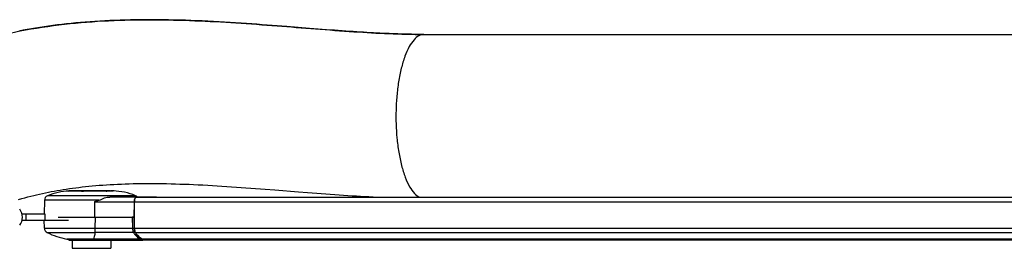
# Model space of a CAD drawing. Extents: x 0 to 594, y 0 to 420.
# Tile 10 of 19: x 445 to 494, y 193 to 205. Entities that reach past the tile are written whole.
import ezdxf

# ---------------------------------------------------------------- set-up
doc = ezdxf.new("R2010")
doc.units = 0
doc.header["$LTSCALE"] = 32.67
for name, color, linetype in [('100-5404-L_LDXF_CONTINUOUS', 7, 'CONTINUOUS'), ('100-5404-R_LDXF_CONTINUOUS', 7, 'CONTINUOUS'), ('100-6300-03_DXF_CONTINUOUS', 7, 'CONTINUOUS'), ('100-6305-1_2DXF_CONTINUOUS', 7, 'CONTINUOUS'), ('102683_1_DXF_CONTINUOUS_LI', 7, 'CONTINUOUS'), ('135126_23_DXF_CONTINUOUS_L', 7, 'CONTINUOUS')]:
    doc.layers.add(name, color=color, linetype=linetype)

msp = doc.modelspace()

# ---------------------------------------------------------------- linework, layer by layer
at = {"layer": '100-5404-L_LDXF_CONTINUOUS', "color": 9, "linetype": 'CONTINUOUS'}
for p, q in [((451.072, 195.919), (446.775, 195.919)), ((449.29, 195.696), (446.621, 195.696)), ((451.019, 195.607), (449.081, 195.607))]:
    msp.add_line(p, q, dxfattribs=at)
at = {"layer": '100-5404-L_LDXF_CONTINUOUS', "color": 7, "linetype": 'CONTINUOUS'}
for p, q in [((449.843, 196.148), (447.815, 196.148)), ((447.815, 196.148), (447.815, 196.145)), ((447.815, 196.145), (447.817, 196.145)), ((448.529, 196.144), (448.539, 196.145)), ((448.539, 196.148), (448.539, 196.145)), ((449.647, 196.145), (449.666, 196.144)), ((449.648, 196.148), (449.648, 196.145)), ((450.033, 196.148), (449.884, 196.148)), ((450.033, 196.148), (450.033, 196.146)), ((446.621, 195.696), (446.601, 195.015)), ((449.082, 194.865), (449.081, 195.639)), ((451.105, 195.85), (449.817, 195.85)), ((451.012, 194.865), (451.019, 195.607)), ((452.098, 195.85), (451.167, 195.85)), ((447.294, 194.865), (451.021, 194.865))]:
    msp.add_line(p, q, dxfattribs=at)
for centre, radius, start, end in [((446.871, 195.688), 0.25, 112.5586, 178.332), ((447.924, 193.154), 2.994, 92.0793, 112.5586), ((447.87, 195.031), 1.116, 92.8292, 94.2978), ((447.936, 192.421), 3.727, 91.8614, 92.3003), ((449.924, 193.154), 2.994, 67.4414, 88.7717), ((450.977, 195.688), 0.25, 39.8008, 67.4414), ((445.464, 195.6), 3.617, 0.112, 0.6235), ((451.105, 195.82), 0.0295, 81.7081, 90.0017), ((451.104, 195.819), 0.0311, 73.9437, 81.6813), ((452.099, 195.82), 0.0293, 87.2215, 92.9084), ((452.099, 195.82), 0.0302, 76.2592, 87.1663)]:
    msp.add_arc(centre, radius, start, end, dxfattribs=at)
for points, knots in [([(447.817, 196.146), (447.936, 196.149), (448.173, 196.148), (448.41, 196.149), (448.529, 196.144)], [0, 0, 0, 0, 0.499998, 1, 1, 1, 1]), ([(448.539, 196.145), (448.724, 196.149), (449.093, 196.148), (449.463, 196.149), (449.647, 196.145)], [0, 0, 0, 0, 0.5, 1, 1, 1, 1]), ([(449.666, 196.144), (449.72, 196.148), (449.827, 196.148), (449.934, 196.149), (449.988, 196.148)], [0, 0, 0, 0, 0.50006, 1, 1, 1, 1]), ([(449.081, 195.639), (449.117, 195.639), (449.188, 195.659), (449.256, 195.684), (449.29, 195.696)], [0, 0, 0, 0, 0.500544, 1, 1, 1, 1]), ([(449.29, 195.696), (449.379, 195.727), (449.502, 195.797), (449.682, 195.843), (449.772, 195.85), (449.817, 195.85)], [0, 0, 0, 0, 0.512748, 0.755492, 1, 1, 1, 1]), ([(451.019, 195.607), (451.02, 195.662), (451.028, 195.739), (451.06, 195.82), (451.085, 195.846), (451.098, 195.849)], [0, 0, 0, 0, 0.631114, 0.854979, 1, 1, 1, 1])]:
    msp.add_open_spline(points, degree=3, knots=knots, dxfattribs=at)
for points in [[(451.098, 195.849), (451.1, 195.849), (451.102, 195.85), (451.105, 195.85)], [(452.091, 195.849), (452.093, 195.849), (452.095, 195.85), (452.098, 195.85)]]:
    msp.add_open_spline(points, degree=3, dxfattribs=at)
at = {"layer": '100-5404-R_LDXF_CONTINUOUS', "color": 7, "linetype": 'CONTINUOUS'}
for p, q in [((446.618, 194.331), (446.604, 194.715)), ((451.021, 194.865), (450.918, 194.865)), ((451.019, 194.331), (451.012, 194.865)), ((451.068, 194.114), (451.066, 194.117)), ((451.068, 194.114), (451.066, 194.117)), ((451.393, 193.8), (447.714, 193.8)), ((447.824, 193.748), (447.714, 193.8)), ((447.824, 193.748), (451.431, 193.748)), ((447.974, 193.748), (447.974, 193.348)), ((449.874, 193.748), (449.874, 193.348)), ((451.393, 193.8), (451.392, 193.801)), ((451.393, 193.8), (451.392, 193.801)), ((451.431, 193.748), (451.393, 193.8)), ((447.974, 193.348), (449.874, 193.348))]:
    msp.add_line(p, q, dxfattribs=at)
at = {"layer": '100-5404-R_LDXF_CONTINUOUS', "color": 9, "linetype": 'CONTINUOUS'}
for p, q in [((449.109, 194.331), (449.111, 194.865)), ((450.918, 194.865), (450.925, 194.331)), ((446.618, 194.331), (451.019, 194.331)), ((446.756, 194.117), (447.401, 194.117)), ((447.401, 194.117), (449.098, 194.117)), ((451.066, 194.117), (449.098, 194.117)), ((449.012, 193.748), (449.021, 193.8)), ((451.3, 193.8), (451.337, 193.748))]:
    msp.add_line(p, q, dxfattribs=at)
at = {"layer": '100-5404-R_LDXF_CONTINUOUS', "color": 7, "linetype": 'CONTINUOUS'}
for centre, radius, start, end in [((446.868, 194.341), 0.25, 182.15, 243.3929), ((448.324, 197.247), 3.5, 243.3929, 259.9695), ((452.34, 194.987), 1.543, 214.4398, 216.2968)]:
    msp.add_arc(centre, radius, start, end, dxfattribs=at)
at = {"layer": '100-5404-R_LDXF_CONTINUOUS', "color": 9, "linetype": 'CONTINUOUS'}
for points, knots in [([(449.098, 194.117), (449.088, 194.052), (449.068, 193.946), (449.039, 193.84), (449.021, 193.8)], [0, 0, 0, 0, 0.602321, 1, 1, 1, 1]), ([(449.098, 194.117), (449.103, 194.146), (449.107, 194.218), (449.109, 194.289), (449.109, 194.331)], [0, 0, 0, 0, 0.412772, 1, 1, 1, 1]), ([(450.925, 194.331), (450.925, 194.289), (450.933, 194.216), (450.954, 194.143), (450.972, 194.117)], [0, 0, 0, 0, 0.573023, 1, 1, 1, 1]), ([(450.972, 194.117), (450.997, 194.081), (451.087, 193.959), (451.203, 193.85), (451.3, 193.8)], [0, 0, 0, 0, 0.286538, 1, 1, 1, 1])]:
    msp.add_open_spline(points, degree=3, knots=knots, dxfattribs=at)
at = {"layer": '100-5404-R_LDXF_CONTINUOUS', "color": 7, "linetype": 'CONTINUOUS'}
for points, knots in [([(451.066, 194.117), (451.048, 194.143), (451.026, 194.216), (451.019, 194.289), (451.019, 194.331)], [0, 0, 0, 0, 0.426977, 1, 1, 1, 1]), ([(451.392, 193.801), (451.366, 193.815), (451.251, 193.886), (451.159, 193.989), (451.097, 194.073)], [0, 0, 0, 0, 0.22104, 1, 1, 1, 1])]:
    msp.add_open_spline(points, degree=3, knots=knots, dxfattribs=at)
at = {"layer": '100-6300-03_DXF_CONTINUOUS', "color": 7, "linetype": 'CONTINUOUS'}
msp.add_arc((444.924, 194.865), 0.625, 321.3243, 38.6757, dxfattribs=at)
at = {"layer": '100-6305-1_2DXF_CONTINUOUS', "color": 7, "linetype": 'CONTINUOUS'}
for p, q in [((446.661, 195.015), (445.53, 195.015)), ((445.724, 194.715), (445.724, 195.015)), ((445.53, 194.715), (447.795, 194.715))]:
    msp.add_line(p, q, dxfattribs=at)
at = {"layer": '100-6305-1_2DXF_CONTINUOUS', "color": 9, "linetype": 'CONTINUOUS'}
msp.add_line((446.661, 194.715), (446.661, 195.015), dxfattribs=at)
at = {"layer": '102683_1_DXF_CONTINUOUS_LI', "color": 9, "linetype": 'CONTINUOUS'}
for p, q in [((513.745, 195.598), (451.021, 195.598)), ((451.021, 194.338), (513.745, 194.338)), ((451.068, 194.114), (513.792, 194.114))]:
    msp.add_line(p, q, dxfattribs=at)
at = {"layer": '102683_1_DXF_CONTINUOUS_LI', "color": 7, "linetype": 'CONTINUOUS'}
for p, q in [((451.021, 194.338), (451.021, 195.598)), ((451.106, 195.848), (513.831, 195.848)), ((514.118, 193.8), (451.393, 193.8)), ((451.393, 193.8), (451.431, 193.748)), ((514.155, 193.748), (451.431, 193.748))]:
    msp.add_line(p, q, dxfattribs=at)
msp.add_arc((451.107, 195.816), 0.0322, 102.4097, 108.2784, dxfattribs=at)
for points, knots in [([(451.096, 195.847), (451.084, 195.843), (451.06, 195.815), (451.028, 195.732), (451.021, 195.654), (451.021, 195.598)], [0, 0, 0, 0, 0.1478, 0.373975, 1, 1, 1, 1]), ([(451.021, 194.338), (451.021, 194.294), (451.027, 194.218), (451.049, 194.141), (451.068, 194.114)], [0, 0, 0, 0, 0.573135, 1, 1, 1, 1]), ([(451.068, 194.114), (451.092, 194.079), (451.183, 193.957), (451.297, 193.85), (451.393, 193.8)], [0, 0, 0, 0, 0.286305, 1, 1, 1, 1])]:
    msp.add_open_spline(points, degree=3, knots=knots, dxfattribs=at)
msp.add_open_spline([(451.106, 195.848), (451.104, 195.848), (451.102, 195.848), (451.1, 195.848)], degree=3, dxfattribs=at)
at = {"layer": '135126_23_DXF_CONTINUOUS_L', "color": 7, "linetype": 'CONTINUOUS'}
for p, q in [((458.473, 204.178), (458, 204.215)), ((459.587, 204.09), (458.473, 204.178)), ((460.005, 204.057), (459.587, 204.09)), ((460.409, 204.026), (460.005, 204.057)), ((465.174, 203.796), (532.244, 203.796)), ((457.416, 196.236), (457.883, 196.2)), ((457.883, 196.2), (459.035, 196.108)), ((459.035, 196.108), (459.488, 196.073))]:
    msp.add_line(p, q, dxfattribs=at)
for points in [[(458, 204.215), (457.758, 204.234), (457.512, 204.253), (457.263, 204.271), (457.01, 204.29), (456.753, 204.308), (456.494, 204.327), (456.232, 204.344), (455.967, 204.362), (455.7, 204.379), (455.43, 204.395), (455.159, 204.41), (454.886, 204.425), (454.612, 204.439), (454.337, 204.452), (454.062, 204.464), (453.786, 204.475), (453.511, 204.484), (453.236, 204.493), (452.963, 204.5), (452.689, 204.505), (452.418, 204.51), (452.148, 204.513), (451.88, 204.514), (451.614, 204.514), (451.35, 204.512), (451.088, 204.509), (450.829, 204.505), (450.572, 204.498), (450.319, 204.491), (450.067, 204.482), (449.819, 204.471), (449.573, 204.459), (449.33, 204.445), (449.09, 204.43), (448.852, 204.413), (448.617, 204.395), (448.384, 204.376), (448.154, 204.355), (447.927, 204.332), (447.701, 204.309), (447.479, 204.283), (447.258, 204.257), (447.04, 204.229), (446.824, 204.2), (446.61, 204.169), (446.398, 204.137), (446.189, 204.104), (445.982, 204.07), (445.778, 204.034), (445.576, 203.997), (445.376, 203.959)], [(465.17, 203.796), (465.06, 203.796), (464.938, 203.797), (464.815, 203.798), (464.689, 203.8), (464.562, 203.802), (464.433, 203.804), (464.301, 203.807), (464.168, 203.81), (464.033, 203.814), (463.895, 203.819), (463.755, 203.823), (463.614, 203.829), (463.469, 203.834), (463.323, 203.841), (463.174, 203.848), (463.022, 203.855), (462.868, 203.863), (462.711, 203.871), (462.552, 203.88), (462.39, 203.889), (462.225, 203.899), (462.057, 203.909), (461.887, 203.92), (461.713, 203.932), (461.536, 203.944), (461.357, 203.956), (461.174, 203.969), (460.988, 203.982), (460.798, 203.996), (460.605, 204.011), (460.409, 204.026)], [(445.358, 195.731), (445.511, 195.775), (445.661, 195.816), (445.809, 195.856), (445.954, 195.894), (446.098, 195.93), (446.241, 195.964), (446.383, 195.997), (446.526, 196.029), (446.669, 196.059), (446.812, 196.088), (446.955, 196.116), (447.1, 196.143), (447.245, 196.169), (447.391, 196.194), (447.539, 196.218), (447.689, 196.242), (447.84, 196.264), (447.994, 196.285), (448.149, 196.306), (448.307, 196.326), (448.468, 196.344), (448.63, 196.362), (448.795, 196.379), (448.962, 196.395), (449.132, 196.41), (449.304, 196.425), (449.478, 196.438), (449.655, 196.45), (449.834, 196.461), (450.016, 196.471), (450.2, 196.48), (450.386, 196.488), (450.575, 196.495), (450.766, 196.501), (450.959, 196.506), (451.155, 196.509), (451.354, 196.512), (451.554, 196.514), (451.757, 196.514), (451.963, 196.514), (452.171, 196.512), (452.381, 196.51), (452.594, 196.506), (452.809, 196.501), (453.026, 196.496), (453.246, 196.489), (453.468, 196.481), (453.691, 196.473), (453.916, 196.463), (454.143, 196.452), (454.372, 196.441), (454.602, 196.429), (454.833, 196.416), (455.066, 196.402), (455.299, 196.388), (455.533, 196.373), (455.768, 196.357), (456.004, 196.341), (456.239, 196.325), (456.475, 196.308), (456.711, 196.29), (456.946, 196.273), (457.182, 196.255), (457.416, 196.236)], [(459.488, 196.073), (459.712, 196.056), (459.935, 196.039), (460.157, 196.022), (460.377, 196.006), (460.595, 195.99), (460.812, 195.975), (461.027, 195.96), (461.241, 195.945), (461.453, 195.932), (461.664, 195.918), (461.872, 195.906), (462.079, 195.894), (462.284, 195.882), (462.488, 195.872), (462.69, 195.862), (462.89, 195.852), (462.974, 195.848)]]:
    msp.add_lwpolyline(points, dxfattribs=at)
at = {"layer": '135126_23_DXF_CONTINUOUS_L', "color": 9, "linetype": 'CONTINUOUS'}
msp.add_arc((465.175, 203.327), 0.469, 90.0072, 90.5938, dxfattribs=at)
for points, knots in [([(435.229, 201.291), (435.65, 201.291), (436.557, 201.378), (437.987, 201.713), (439.582, 202.222), (441.354, 202.843), (442.959, 203.366), (444.341, 203.736), (445.781, 204.048), (447.589, 204.319), (449.748, 204.486), (451.874, 204.528), (454.622, 204.462), (457.91, 204.231), (461.635, 203.915), (464.03, 203.796), (465.17, 203.796)], [0, 0, 0, 0, 0.041595, 0.089551, 0.144858, 0.206912, 0.275107, 0.311484, 0.348194, 0.420639, 0.491881, 0.561913, 0.630651, 0.763345, 0.887401, 1, 1, 1, 1]), ([(465.17, 203.796), (465.088, 203.795), (464.901, 203.74), (464.655, 203.522), (464.426, 203.174), (464.222, 202.702), (464.052, 202.126), (463.924, 201.477), (463.842, 200.794), (463.791, 199.877), (463.82, 198.956), (463.934, 198.053), (464.066, 197.41), (464.24, 196.842), (464.447, 196.381), (464.676, 196.045), (464.863, 195.892), (464.954, 195.848)], [0, 0, 0, 0, 0.028264, 0.064122, 0.111326, 0.17073, 0.24072, 0.317969, 0.398363, 0.477876, 0.634497, 0.714777, 0.791521, 0.860653, 0.918967, 0.965045, 1, 1, 1, 1])]:
    msp.add_open_spline(points, degree=3, knots=knots, dxfattribs=at)

doc.saveas('drawing.dxf')
